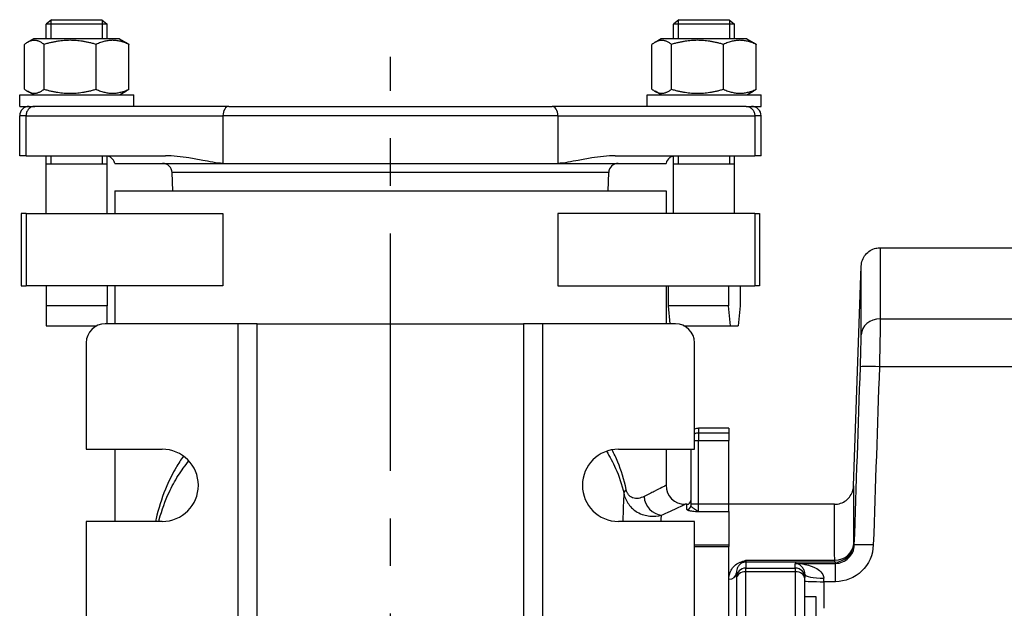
# Model space of a CAD drawing. Header units: millimetres. Extents: x 0 to 5940, y 0 to 4200.
# Tile 43 of 52: x 2448 to 2707, y 2685 to 2840. Entities that reach past the tile are written whole.
import ezdxf

# ---------------------------------------------------------------- set-up
doc = ezdxf.new("R2010")
doc.units = ezdxf.units.MM
doc.header["$LTSCALE"] = 50
doc.linetypes.add('MITTE', pattern=[2, 1.25, -0.25, 0.25, -0.25])
doc.layers.add('02-LINIE-035', color=2, linetype='CONTINUOUS')
doc.layers.add('05-ACHSE', color=1, linetype='MITTE')

msp = doc.modelspace()

# ---------------------------------------------------------------- linework, layer by layer
at = {"layer": '02-LINIE-035'}
for p, q in [((2456.02, 2839.82), (2454.65, 2838.6)), ((2470.65, 2838.6), (2454.65, 2838.6)), ((2454.65, 2834.82), (2454.65, 2838.6)), ((2455.86, 2839.68), (2455.86, 2834.82)), ((2456.02, 2839.82), (2469.29, 2839.82)), ((2469.29, 2839.82), (2470.65, 2838.6)), ((2469.45, 2834.82), (2469.45, 2839.68)), ((2470.65, 2834.82), (2470.65, 2838.6)), ((2621.02, 2839.82), (2619.65, 2838.6)), ((2635.65, 2838.6), (2619.65, 2838.6)), ((2619.65, 2834.82), (2619.65, 2838.6)), ((2620.86, 2839.68), (2620.86, 2834.82)), ((2621.02, 2839.82), (2634.29, 2839.82)), ((2634.29, 2839.82), (2635.65, 2838.6)), ((2634.45, 2834.82), (2634.45, 2839.68)), ((2635.65, 2834.82), (2635.65, 2838.6)), ((2448.95, 2821.53), (2448.95, 2833.32)), ((2451.4, 2834.82), (2449.75, 2833.86)), ((2473.9, 2834.82), (2451.4, 2834.82)), ((2454.05, 2821.53), (2454.05, 2833.32)), ((2467.76, 2821.53), (2467.76, 2833.32)), ((2473.9, 2834.82), (2475.56, 2833.86)), ((2476.36, 2821.53), (2476.36, 2833.32)), ((2613.95, 2821.53), (2613.95, 2833.32)), ((2616.4, 2834.82), (2614.75, 2833.86)), ((2638.9, 2834.82), (2616.4, 2834.82)), ((2619.05, 2821.53), (2619.05, 2833.32)), ((2632.76, 2821.53), (2632.76, 2833.32)), ((2638.9, 2834.82), (2640.56, 2833.86)), ((2641.36, 2821.53), (2641.36, 2833.32)), ((2451.4, 2820.02), (2449.75, 2820.98)), ((2473.9, 2820.02), (2475.56, 2820.98)), ((2616.4, 2820.02), (2614.75, 2820.98)), ((2638.9, 2820.02), (2640.56, 2820.98)), ((2447.65, 2820.02), (2477.65, 2820.02)), ((2447.65, 2817.02), (2447.65, 2820.02)), ((2477.65, 2817.02), (2477.65, 2820.02)), ((2612.65, 2820.02), (2642.65, 2820.02)), ((2612.65, 2817.02), (2612.65, 2820.02)), ((2642.65, 2817.02), (2642.65, 2820.02)), ((2447.65, 2817.02), (2450.57, 2817.02)), ((2450.57, 2817.02), (2451.62, 2817.02)), ((2502.64, 2817.02), (2451.62, 2817.02)), ((2502.64, 2817.02), (2587.67, 2817.02)), ((2638.69, 2817.02), (2587.67, 2817.02)), ((2638.69, 2817.02), (2639.74, 2817.02)), ((2639.74, 2817.02), (2642.65, 2817.02)), ((2449.33, 2814.52), (2447.65, 2814.52)), ((2447.65, 2804.02), (2447.65, 2814.52)), ((2449.33, 2814.52), (2501.12, 2814.52)), ((2449.33, 2804.02), (2449.33, 2814.52)), ((2589.19, 2814.52), (2501.12, 2814.52)), ((2501.12, 2814.52), (2501.12, 2802.02)), ((2589.19, 2814.52), (2640.98, 2814.52)), ((2589.19, 2814.52), (2589.19, 2802.02)), ((2642.65, 2814.52), (2640.98, 2814.52)), ((2640.98, 2814.52), (2640.98, 2804.02)), ((2642.65, 2804.02), (2642.65, 2814.52)), ((2449.33, 2804.02), (2447.65, 2804.02)), ((2449.33, 2804.02), (2486.02, 2804.02)), ((2454.65, 2788.82), (2454.65, 2804.02)), ((2455.86, 2804.02), (2455.86, 2801.82)), ((2469.45, 2801.82), (2469.45, 2804.02)), ((2470.65, 2788.82), (2470.65, 2804)), ((2472.65, 2802.02), (2501.12, 2802.02)), ((2501.12, 2802.02), (2589.19, 2802.02)), ((2589.19, 2802.02), (2617.65, 2802.02)), ((2604.29, 2804.02), (2640.98, 2804.02)), ((2619.65, 2788.82), (2619.65, 2804)), ((2620.86, 2804.02), (2620.86, 2801.82)), ((2634.45, 2801.82), (2634.45, 2804.02)), ((2635.65, 2788.82), (2635.65, 2804.02)), ((2642.65, 2804.02), (2640.98, 2804.02)), ((2470.65, 2801.82), (2454.65, 2801.82)), ((2602.57, 2799.61), (2487.74, 2799.61)), ((2487.91, 2794.82), (2487.74, 2799.61)), ((2602.4, 2794.82), (2602.57, 2799.61)), ((2635.65, 2801.82), (2619.65, 2801.82)), ((2472.65, 2794.82), (2617.65, 2794.82)), ((2472.65, 2794.82), (2472.65, 2788.82)), ((2617.65, 2794.82), (2617.65, 2788.82)), ((2449.33, 2788.82), (2448.07, 2788.82)), ((2448.07, 2788.82), (2448.07, 2769.82)), ((2449.33, 2788.82), (2449.33, 2769.82)), ((2449.33, 2788.82), (2501.12, 2788.82)), ((2501.12, 2788.82), (2501.12, 2769.82)), ((2640.98, 2788.82), (2589.19, 2788.82)), ((2589.19, 2788.82), (2589.19, 2769.82)), ((2640.98, 2788.82), (2642.24, 2788.82)), ((2640.98, 2788.82), (2640.98, 2769.82)), ((2642.24, 2788.82), (2642.24, 2769.82)), ((2673.98, 2779.82), (2782.28, 2779.82)), ((2666.97, 2717.15), (2668.99, 2775)), ((2448.07, 2769.82), (2449.33, 2769.82)), ((2501.12, 2769.82), (2449.33, 2769.82)), ((2454.65, 2769.82), (2454.65, 2764.57)), ((2470.65, 2769.82), (2470.65, 2764.57)), ((2472.65, 2769.82), (2472.65, 2759.82)), ((2589.19, 2769.82), (2640.98, 2769.82)), ((2617.65, 2769.82), (2617.65, 2759.82)), ((2618.17, 2769.82), (2618.17, 2764.57)), ((2634.09, 2769.82), (2634.09, 2764.57)), ((2637.14, 2769.82), (2637.14, 2764.57)), ((2642.24, 2769.82), (2640.98, 2769.82)), ((2454.65, 2764.57), (2454.65, 2759.32)), ((2470.65, 2764.57), (2454.65, 2764.57)), ((2470.65, 2759.82), (2470.65, 2764.57)), ((2618.17, 2764.57), (2618.65, 2759.82)), ((2634.09, 2764.57), (2618.17, 2764.57)), ((2634.62, 2759.32), (2634.09, 2764.57)), ((2637.14, 2764.57), (2636.6, 2759.32)), ((2673.96, 2761.11), (2782.15, 2761.11)), ((2454.65, 2759.32), (2467.98, 2759.32)), ((2505.15, 2759.82), (2470.15, 2759.82)), ((2505.15, 2679.82), (2505.15, 2759.82)), ((2510.15, 2759.82), (2505.15, 2759.82)), ((2510.15, 2759.82), (2580.15, 2759.82)), ((2510.15, 2679.82), (2510.15, 2759.82)), ((2585.15, 2759.82), (2580.15, 2759.82)), ((2580.15, 2759.82), (2580.15, 2679.82)), ((2620.15, 2759.82), (2585.15, 2759.82)), ((2585.15, 2759.82), (2585.15, 2679.82)), ((2622.33, 2759.32), (2634.62, 2759.32)), ((2634.62, 2759.32), (2636.6, 2759.32)), ((2465.15, 2754.82), (2465.15, 2726.82)), ((2625.15, 2726.82), (2625.15, 2754.82)), ((2782.15, 2748.5), (2673.77, 2748.5)), ((2626.15, 2732.32), (2626.15, 2731.07)), ((2634.15, 2732.32), (2626.15, 2732.32)), ((2634.15, 2732.32), (2634.15, 2731.07)), ((2626.15, 2731.07), (2626.15, 2729.09)), ((2634.15, 2731.07), (2626.15, 2731.07)), ((2634.15, 2731.07), (2634.15, 2729.09)), ((2625.15, 2729.09), (2626.15, 2729.09)), ((2626.15, 2712.37), (2626.15, 2729.09)), ((2626.15, 2729.09), (2634.15, 2729.09)), ((2634.15, 2712.37), (2634.15, 2729.09)), ((2465.15, 2726.82), (2485.15, 2726.82)), ((2472.65, 2726.82), (2472.65, 2707.82)), ((2605.15, 2726.82), (2625.15, 2726.82)), ((2617.65, 2726.82), (2617.65, 2717.32)), ((2624.15, 2726.82), (2624.15, 2712.37)), ((2623.15, 2712.32), (2622.65, 2712.32)), ((2623.15, 2710.95), (2623.15, 2712.32)), ((2626.15, 2712.37), (2624.15, 2712.37)), ((2624.15, 2712.37), (2624.15, 2711.94)), ((2626.15, 2710.39), (2626.15, 2712.37)), ((2634.15, 2712.37), (2626.15, 2712.37)), ((2634.15, 2710.39), (2634.15, 2712.37)), ((2661.97, 2712.32), (2634.15, 2712.32)), ((2626.15, 2710.39), (2634.15, 2710.39)), ((2634.15, 2710.39), (2634.15, 2701.61)), ((2634.15, 2710.39), (2634.15, 2701.61)), ((2485.15, 2707.82), (2465.15, 2707.82)), ((2465.15, 2707.82), (2465.15, 2679.82)), ((2625.15, 2707.82), (2605.15, 2707.82)), ((2625.15, 2679.82), (2625.15, 2707.82)), ((2634.15, 2701.61), (2625.15, 2701.61)), ((2625.15, 2701.18), (2634.15, 2701.18)), ((2634.15, 2701.61), (2634.15, 2701.18)), ((2634.15, 2671.26), (2634.15, 2701.18)), ((2638.65, 2697.62), (2662, 2697.62)), ((2638.65, 2697.62), (2638.65, 2697.14)), ((2662, 2697.14), (2638.65, 2697.14)), ((2638.65, 2697.14), (2638.65, 2695.54)), ((2651.65, 2695.54), (2651.65, 2696.78)), ((2651.65, 2696.78), (2662.18, 2696.78)), ((2662, 2697.14), (2662, 2697.62)), ((2662.18, 2691.96), (2662.18, 2696.78)), ((2636.15, 2693.04), (2636.15, 2694.33)), ((2638.65, 2695.54), (2651.65, 2695.54)), ((2638.65, 2694.58), (2638.65, 2695.54)), ((2651.65, 2694.58), (2638.65, 2694.58)), ((2638.65, 2675.35), (2638.65, 2694.58)), ((2651.65, 2695.54), (2651.65, 2694.58)), ((2651.65, 2694.58), (2651.65, 2675.35)), ((2654.15, 2693.95), (2654.15, 2693.04)), ((2636.15, 2693.04), (2636.15, 2692.68)), ((2636.15, 2692.68), (2636.15, 2673.72)), ((2654.15, 2692.68), (2654.15, 2693.04)), ((2654.15, 2673.72), (2654.15, 2692.68)), ((2659.15, 2691.96), (2659.15, 2692.87)), ((2662.18, 2691.96), (2659.15, 2691.96)), ((2659.15, 2691.96), (2659.15, 2684.96)), ((2657.15, 2687.96), (2654.15, 2687.96)), ((2657.15, 2657.96), (2657.15, 2687.96))]:
    msp.add_line(p, q, dxfattribs=at)
for centre, radius, start, end in [((2450.15, 2814.52), 2.5, 90, 180), ((2640.15, 2814.52), 2.5, 0, 90), ((2470.21, 2801.52), 2.5, 11.537, 54.5638), ((2485.24, 2799.52), 2.5, 2, 90), ((2605.07, 2799.52), 2.5, 90, 178), ((2620.1, 2801.52), 2.5, 125.4362, 168.463), ((2470.15, 2754.82), 5, 90, 180), ((2620.15, 2754.82), 5, 0, 90), ((2626.15, 2730.32), 2, 90, 120), ((2485.15, 2717.32), 9.5, 270, 90), ((2605.15, 2717.32), 9.5, 90, 270), ((2622.65, 2717.32), 5, 180, 270), ((2623.15, 2713.32), 1, 270, 0)]:
    msp.add_arc(centre, radius, start, end, dxfattribs=at)
for centre, major_axis, ratio, start_param, end_param in [((2502.64, 2814.52), (0, 2.5), 0.607368, 0, 1.570796), ((2587.67, 2814.52), (0, 2.5), 0.607368, 4.712389, 6.283185), ((2673.96, 2756.73), (-5, 0.01), 0.87525, 4.713652, 6.244949), ((2673.77, 2748.33), (-5, 0.17), 0.034879, 4.713583, 6.262886), ((2626.15, 2729.09), (2, 0), 0.992746, 1.570796, 2.094395), ((2611.44, 2716.2), (-4.87, -1.11), 0.34502, 5.698312, 6.212931), ((2616.46, 2714.37), (2.09, -4.54), 0.905409, 4.316678, 5.811893), ((2623.15, 2711.94), (1, 0), 0.991022, 4.712389, 6.283185), ((2662, 2702.13), (5, 0.01), 0.903572, 4.710499, 6.242237), ((2662, 2702.13), (-4.53, -2.12), 0.999258, 1.133603, 2.668901), ((2672.16, 2701.45), (-5, 0.17), 0.034879, 4.713582, 6.262301), ((2637.11, 2698.86), (0.73, -1.86), 0.603842, 5.704409, 6.242057), ((2638.65, 2694.64), (2.5, 0), 0.999391, 1.570796, 1.921566), ((2664.14, 2698.09), (-1.51, 3.08), 0.682096, 1.543905, 1.660051), ((2634.15, 2694.33), (2, 0), 0.870616, 4.712389, 6.283185), ((2638.65, 2693.04), (-2.5, 0), 0.999391, 4.712389, 6.283185), ((2638.65, 2692.68), (-2.5, 0), 0.759194, 4.712389, 6.283185), ((2651.65, 2693.04), (2.5, 0), 0.999391, 0, 1.570796), ((2651.65, 2692.68), (2.5, 0), 0.759194, 0, 1.570796), ((2659.15, 2693.95), (-5, 0), 0.216056, 0, 1.570796), ((2659.15, 2692.14), (-5, 0), 0.034899, 0, 1.570796)]:
    msp.add_ellipse(centre, major_axis=major_axis, ratio=ratio, start_param=start_param, end_param=end_param, dxfattribs=at)
for points, weights in [([(2454.05, 2833.32), (2451.5, 2835.32), (2448.95, 2833.32)], [1, 1.15470053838, 1]), ([(2467.76, 2833.32), (2460.91, 2835.32), (2454.05, 2833.32)], [1, 1.15470053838, 1]), ([(2476.36, 2833.32), (2472.06, 2835.32), (2467.76, 2833.32)], [1, 1.15470053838, 1]), ([(2475.56, 2833.86), (2475.95, 2833.64), (2476.36, 2833.32)], [1.03801064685, 1.02218750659, 1]), ([(2619.05, 2833.32), (2616.5, 2835.32), (2613.95, 2833.32)], [1, 1.15470053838, 1]), ([(2632.76, 2833.32), (2625.91, 2835.32), (2619.05, 2833.32)], [1, 1.15470053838, 1]), ([(2641.36, 2833.32), (2637.06, 2835.32), (2632.76, 2833.32)], [1, 1.15470053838, 1]), ([(2640.56, 2833.86), (2640.95, 2833.64), (2641.36, 2833.32)], [1.03801064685, 1.02218750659, 1]), ([(2448.95, 2821.53), (2451.5, 2819.53), (2454.05, 2821.53)], [1, 1.15470053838, 1]), ([(2454.05, 2821.53), (2460.91, 2819.53), (2467.76, 2821.53)], [1, 1.15470053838, 1]), ([(2467.76, 2821.53), (2472.06, 2819.53), (2476.36, 2821.53)], [1, 1.15470053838, 1]), ([(2476.36, 2821.53), (2475.95, 2821.2), (2475.56, 2820.98)], [1, 1.02218750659, 1.03801064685]), ([(2613.95, 2821.53), (2616.5, 2819.53), (2619.05, 2821.53)], [1, 1.15470053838, 1]), ([(2619.05, 2821.53), (2625.91, 2819.53), (2632.76, 2821.53)], [1, 1.15470053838, 1]), ([(2632.76, 2821.53), (2637.06, 2819.53), (2641.36, 2821.53)], [1, 1.15470053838, 1]), ([(2641.36, 2821.53), (2640.95, 2821.2), (2640.56, 2820.98)], [1, 1.02218750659, 1.03801064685])]:
    msp.add_rational_spline(points, weights, degree=2, dxfattribs=at)
for points, knots in [([(2451.62, 2817.02), (2451.61, 2817.02), (2451.61, 2817.02), (2451.44, 2817.02), (2451.27, 2817), (2450.94, 2816.92), (2450.78, 2816.85), (2450.36, 2816.63), (2450.12, 2816.44), (2449.73, 2815.97), (2449.58, 2815.7), (2449.38, 2815.13), (2449.33, 2814.83), (2449.33, 2814.52)], [-0.4075085, -0.4075085, -0.4075085, -0.4075085, -0.4067513, -0.4067513, -0.347012, -0.347012, -0.2876627, -0.2876627, -0.1862559, -0.1862559, -0.0915581, -0.0915581, 0, 0, 0, 0]), ([(2638.69, 2817.02), (2638.7, 2817.02), (2638.7, 2817.02), (2638.87, 2817.02), (2639.04, 2817), (2639.37, 2816.92), (2639.53, 2816.85), (2639.95, 2816.63), (2640.19, 2816.44), (2640.58, 2815.97), (2640.73, 2815.7), (2640.93, 2815.13), (2640.98, 2814.83), (2640.98, 2814.52)], [-0.0007591, -0.0007591, -0.0007591, -0.0007591, 0, 0, 0.059883, 0.059883, 0.1193751, 0.1193751, 0.2210258, 0.2210258, 0.3159514, 0.3159514, 0.4077297, 0.4077297, 0.4077297, 0.4077297]), ([(2470.35, 2804.02), (2470.84, 2804.02), (2471.22, 2803.85), (2471.52, 2803.66), (2471.57, 2803.62), (2471.63, 2803.58), (2471.64, 2803.57), (2471.65, 2803.56), (2471.65, 2803.56), (2471.65, 2803.56), (2471.65, 2803.56), (2471.65, 2803.56)], [-0.941889, -0.941889, -0.941889, -0.941889, -0.6611843, -0.6611843, -0.5586237, -0.5586237, -0.5117822, -0.5117822, -0.4864849, -0.4864849, -0.475799, -0.475799, -0.475799, -0.475799]), ([(2501.12, 2802.02), (2500.28, 2802.02), (2499.36, 2802.15), (2497.53, 2802.47), (2496.62, 2802.66), (2494.66, 2803.03), (2493.31, 2803.28), (2491.22, 2803.61), (2490.17, 2803.76), (2488.05, 2803.96), (2486.99, 2804.02), (2486.02, 2804.02)], [0, 0, 0, 0, 0.317837, 0.317837, 0.635674, 0.635674, 1.065835, 1.065835, 1.430553, 1.430553, 1.795271, 1.795271, 1.795271, 1.795271]), ([(2604.29, 2804.02), (2603.32, 2804.02), (2602.26, 2803.96), (2600.14, 2803.76), (2599.09, 2803.61), (2597, 2803.28), (2595.65, 2803.03), (2593.69, 2802.66), (2592.77, 2802.47), (2590.95, 2802.15), (2590.03, 2802.02), (2589.19, 2802.02)], [8.845903, 8.845903, 8.845903, 8.845903, 9.210621, 9.210621, 9.57534, 9.57534, 10.005501, 10.005501, 10.323338, 10.323338, 10.641175, 10.641175, 10.641175, 10.641175]), ([(2618.65, 2803.56), (2618.65, 2803.56), (2618.66, 2803.56), (2618.66, 2803.57), (2618.68, 2803.58), (2618.73, 2803.62), (2618.8, 2803.67), (2619.1, 2803.85), (2619.48, 2804.02), (2619.96, 2804.02)], [-0.4710054, -0.4710054, -0.4710054, -0.4710054, -0.4476028, -0.4476028, -0.3905004, -0.3905004, -0.2794021, -0.2794021, 0, 0, 0, 0]), ([(2668.99, 2775), (2669.01, 2775.54), (2669.11, 2776.08), (2669.5, 2777.09), (2669.77, 2777.57), (2670.46, 2778.41), (2670.88, 2778.78), (2671.8, 2779.35), (2672.31, 2779.57), (2673.21, 2779.78), (2673.6, 2779.82), (2673.98, 2779.82)], [0, 0, 0, 0, 0.1619919, 0.1619919, 0.3245381, 0.3245381, 0.4870642, 0.4870642, 0.649591, 0.649591, 0.7647988, 0.7647988, 0.7647988, 0.7647988]), ([(2673.98, 2779.82), (2673.98, 2779.82), (2673.98, 2779.43), (2673.98, 2778.63), (2673.98, 2777.84), (2673.98, 2776.63), (2673.98, 2775.06), (2673.97, 2771.91), (2673.97, 2767.27), (2673.96, 2761.11)], [0.5000171, 0.5000171, 0.5000171, 0.5000171, 0.625, 0.625, 0.625, 0.75, 0.75, 0.75, 1, 1, 1, 1]), ([(2668.96, 2756.91), (2668.97, 2762.86), (2668.98, 2767.34), (2668.98, 2770.39), (2668.98, 2771.92), (2668.98, 2773.08), (2668.98, 2773.85), (2668.99, 2774.62), (2668.99, 2775), (2668.99, 2775)], [0, 0, 0, 0, 0.25, 0.25, 0.25, 0.375, 0.375, 0.375, 0.4999829, 0.4999829, 0.4999829, 0.4999829]), ([(2673.96, 2761.11), (2673.96, 2759.85), (2673.94, 2758), (2673.91, 2755.83), (2673.87, 2753.65), (2673.83, 2751.11), (2673.77, 2748.5)], [0, 0, 0, 0, 0.499805, 0.499805, 0.499805, 1, 1, 1, 1]), ([(2668.77, 2748.5), (2668.83, 2750.24), (2668.88, 2751.94), (2668.91, 2753.39), (2668.93, 2754.04), (2668.94, 2754.65), (2668.95, 2755.2), (2668.96, 2755.87), (2668.96, 2756.45), (2668.96, 2756.91)], [0, 0, 0, 0, 0.499378, 0.499378, 0.499378, 0.724627, 0.724627, 0.724627, 1, 1, 1, 1]), ([(2490.72, 2725.02), (2490.04, 2724.05), (2489.4, 2723.05), (2487.9, 2720.48), (2487.09, 2718.87), (2485.31, 2714.77), (2484.43, 2712.19), (2483.62, 2708.9), (2483.49, 2708.36), (2483.38, 2707.82)], [6.884557, 6.884557, 6.884557, 6.884557, 7.322478, 7.322478, 7.970239, 7.970239, 8.893013, 8.893013, 9.070987, 9.070987, 9.070987, 9.070987]), ([(2601.97, 2726.27), (2602.87, 2724.87), (2603.68, 2723.37), (2605.28, 2719.75), (2606.01, 2717.56), (2606.55, 2715.21)], [-1.523765, -1.523765, -1.523765, -1.523765, -0.847809, -0.847809, 0, 0, 0, 0]), ([(2607.16, 2716.2), (2606.61, 2718.79), (2605.86, 2721.21), (2604.49, 2724.56), (2603.99, 2725.64), (2603.45, 2726.67)], [0, 0, 0, 0, 0.847809, 0.847809, 1.27228, 1.27228, 1.27228, 1.27228]), ([(2484.24, 2707.82), (2484.29, 2707.99), (2484.33, 2708.15), (2485.05, 2710.85), (2485.91, 2713.22), (2487.67, 2716.99), (2488.47, 2718.46), (2490.21, 2721.23), (2491.14, 2722.52), (2492.14, 2723.76)], [-8.952377, -8.952377, -8.952377, -8.952377, -8.893013, -8.893013, -7.970239, -7.970239, -7.322478, -7.322478, -6.692857, -6.692857, -6.692857, -6.692857]), ([(2617.65, 2717.32), (2617.65, 2717.32), (2617.61, 2717.3), (2617.17, 2717.07), (2616.16, 2716.53), (2613.78, 2715.32), (2612.88, 2714.87), (2611.86, 2714.37)], [2.959607, 2.959607, 2.959607, 2.959607, 3.435925, 3.435925, 5.248531, 5.248531, 6.097281, 6.097281, 6.097281, 6.097281]), ([(2661.97, 2712.32), (2662.51, 2712.32), (2663.06, 2712.41), (2664.08, 2712.76), (2664.57, 2713.02), (2665.43, 2713.68), (2665.81, 2714.08), (2666.42, 2714.98), (2666.65, 2715.49), (2666.89, 2716.38), (2666.95, 2716.76), (2666.97, 2717.15)], [0, 0, 0, 0, 0.1619919, 0.1619919, 0.3245381, 0.3245381, 0.4870642, 0.4870642, 0.6495911, 0.6495911, 0.7647988, 0.7647988, 0.7647988, 0.7647988]), ([(2666.97, 2717.15), (2666.97, 2717.15), (2666.97, 2717.15), (2666.97, 2717.15), (2666.97, 2717.15), (2666.97, 2716.82), (2666.97, 2716.17), (2666.97, 2715.53), (2666.97, 2714.56), (2666.97, 2713.29), (2666.98, 2710.74), (2666.98, 2706.98), (2666.99, 2701.96)], [0.4995978, 0.4995978, 0.4995978, 0.4995978, 0.4999988, 0.4999988, 0.4999988, 0.6250046, 0.6250046, 0.6250046, 0.75, 0.75, 0.75, 1, 1, 1, 1]), ([(2606.55, 2715.21), (2606.67, 2714.66), (2606.84, 2714.15), (2607.28, 2713.17), (2607.54, 2712.72), (2608.15, 2711.87), (2608.49, 2711.5), (2609.25, 2710.8), (2609.67, 2710.51), (2611.22, 2709.61), (2612.33, 2709.34), (2614.47, 2709.14), (2615.5, 2709.24), (2616.46, 2709.46)], [-1.184071, -1.184071, -1.184071, -1.184071, -1.095508, -1.095508, -0.996811, -0.996811, -0.882168, -0.882168, -0.748316, -0.748316, -0.381907, -0.381907, 0, 0, 0, 0]), ([(2611.86, 2714.37), (2611.4, 2714.14), (2610.91, 2713.97), (2609.9, 2713.82), (2609.37, 2713.83), (2608.64, 2714.12), (2608.44, 2714.22), (2608.08, 2714.5), (2607.91, 2714.65), (2607.63, 2715.02), (2607.5, 2715.23), (2607.3, 2715.69), (2607.22, 2715.93), (2607.16, 2716.2)], [0, 0, 0, 0, 0.381907, 0.381907, 0.748316, 0.748316, 0.882168, 0.882168, 0.996811, 0.996811, 1.095508, 1.095508, 1.184071, 1.184071, 1.184071, 1.184071]), ([(2616.46, 2709.46), (2617.55, 2709.95), (2618.51, 2710.39), (2621.06, 2711.56), (2622.14, 2712.08), (2622.61, 2712.3), (2622.65, 2712.32), (2622.65, 2712.32)], [-6.097281, -6.097281, -6.097281, -6.097281, -5.248531, -5.248531, -3.435925, -3.435925, -2.959607, -2.959607, -2.959607, -2.959607]), ([(2626.15, 2710.39), (2625.8, 2710.49), (2625.45, 2710.78), (2624.85, 2711.25), (2624.61, 2711.44), (2624.32, 2711.68), (2624.24, 2711.76), (2624.17, 2711.87), (2624.15, 2711.91), (2624.15, 2711.94)], [-0.0007734, -0.0007734, -0.0007734, -0.0007734, 0.1813833, 0.1813833, 0.345581, 0.345581, 0.4482045, 0.4482045, 0.5123442, 0.5123442, 0.5123442, 0.5123442]), ([(2662, 2697.62), (2661.99, 2702.48), (2661.98, 2706.12), (2661.98, 2708.58), (2661.97, 2709.82), (2661.97, 2710.75), (2661.97, 2711.38), (2661.97, 2712.01), (2661.97, 2712.32), (2661.97, 2712.32), (2661.97, 2712.32), (2661.97, 2712.32), (2661.97, 2712.32)], [0, 0, 0, 0, 0.25, 0.25, 0.25, 0.375, 0.375, 0.375, 0.5, 0.5, 0.5, 0.500401, 0.500401, 0.500401, 0.500401]), ([(2623.15, 2710.95), (2623.15, 2710.92), (2623.18, 2710.9), (2623.29, 2710.82), (2623.41, 2710.77), (2623.83, 2710.66), (2624.2, 2710.6), (2625.1, 2710.49), (2625.63, 2710.44), (2626.15, 2710.39)], [-0.5123442, -0.5123442, -0.5123442, -0.5123442, -0.4482045, -0.4482045, -0.345581, -0.345581, -0.1813833, -0.1813833, 0.0007734, 0.0007734, 0.0007734, 0.0007734]), ([(2672.16, 2701.62), (2672.07, 2699.04), (2670.96, 2696.55), (2669.13, 2694.78), (2667.29, 2693), (2664.76, 2691.96), (2662.18, 2691.96)], [0, 0, 0, 0, 0.5, 0.5, 0.5, 1, 1, 1, 1]), ([(2662.18, 2696.78), (2663.48, 2696.78), (2664.74, 2697.31), (2666.57, 2699.09), (2667.12, 2700.34), (2667.17, 2701.62)], [0, 0, 0, 0, 0.5, 0.5, 1, 1, 1, 1]), ([(2634.15, 2692.59), (2634.15, 2693.44), (2634.36, 2694.25), (2634.78, 2695.01), (2635, 2695.4), (2635.27, 2695.77), (2635.64, 2696.12), (2636.01, 2696.47), (2636.46, 2696.81), (2637.11, 2697.06)], [0, 0, 0, 0, 0.5, 0.5, 0.5, 0.75, 0.75, 0.75, 1, 1, 1, 1]), ([(2637.8, 2696.99), (2637.39, 2696.82), (2637.17, 2696.62), (2636.98, 2696.42), (2636.97, 2696.41), (2636.95, 2696.4), (2636.94, 2696.38), (2636.75, 2696.18), (2636.61, 2695.98), (2636.5, 2695.77), (2636.5, 2695.75), (2636.49, 2695.74), (2636.48, 2695.73), (2636.26, 2695.28), (2636.15, 2694.82), (2636.15, 2694.33)], [0, 0, 0, 0, 0.234382, 0.234382, 0.234382, 0.25, 0.25, 0.25, 0.486601, 0.486601, 0.486601, 0.5, 0.5, 0.5, 1, 1, 1, 1]), ([(2637.11, 2697.06), (2637.6, 2697.26), (2638.12, 2697.44), (2638.64, 2697.61), (2638.65, 2697.61), (2638.65, 2697.62), (2638.65, 2697.62)], [0, 0, 0, 0, 0.99332, 0.99332, 0.99332, 1, 1, 1, 1]), ([(2638.65, 2697.62), (2638.65, 2697.61), (2638.65, 2697.61), (2638.65, 2697.61), (2638.37, 2697.32), (2638.08, 2697.11), (2637.8, 2696.99)], [0, 0, 0, 0, 0.00645, 0.00645, 0.00645, 1, 1, 1, 1]), ([(2651.65, 2696.78), (2652.5, 2696.77), (2653.34, 2696.68), (2654.16, 2696.52), (2654.79, 2696.39), (2655.43, 2696.22), (2656.04, 2695.99), (2656.19, 2695.93), (2656.34, 2695.87), (2656.48, 2695.8), (2657.02, 2695.57), (2657.55, 2695.27), (2658.02, 2694.89), (2658.13, 2694.79), (2658.24, 2694.69), (2658.35, 2694.59), (2658.79, 2694.14), (2659.15, 2693.56), (2659.15, 2692.87)], [0, 0, 0, 0, 0.282947, 0.282947, 0.282947, 0.5, 0.5, 0.5, 0.553468, 0.553468, 0.553468, 0.75, 0.75, 0.75, 0.797842, 0.797842, 0.797842, 1, 1, 1, 1]), ([(2654.15, 2693.95), (2654.15, 2694.39), (2654.06, 2694.69), (2653.96, 2694.95), (2653.95, 2694.99), (2653.93, 2695.02), (2653.92, 2695.06), (2653.91, 2695.09), (2653.9, 2695.11), (2653.89, 2695.13), (2653.84, 2695.23), (2653.79, 2695.31), (2653.75, 2695.39), (2653.6, 2695.64), (2653.43, 2695.84), (2653.26, 2696), (2653.21, 2696.05), (2653.15, 2696.1), (2653.09, 2696.15), (2652.9, 2696.32), (2652.69, 2696.44), (2652.49, 2696.54), (2652.21, 2696.67), (2651.93, 2696.75), (2651.65, 2696.78)], [0, 0, 0, 0, 0.151458, 0.151458, 0.151458, 0.174623, 0.174623, 0.174623, 0.189563, 0.189563, 0.189563, 0.25, 0.25, 0.25, 0.437254, 0.437254, 0.437254, 0.5, 0.5, 0.5, 0.712215, 0.712215, 0.712215, 1, 1, 1, 1])]:
    msp.add_open_spline(points, degree=3, knots=knots, dxfattribs=at)
for points in [[(2673.98, 2779.82), (2673.98, 2779.82), (2673.98, 2779.82), (2673.98, 2779.82)], [(2667.17, 2701.62), (2667.7, 2717.25), (2668.24, 2732.88), (2668.77, 2748.5)], [(2673.77, 2748.5), (2673.23, 2732.88), (2672.7, 2717.25), (2672.16, 2701.62)], [(2606.55, 2715.21), (2606.46, 2713.27), (2606.36, 2710.79), (2606.25, 2707.83)], [(2616.35, 2707.83), (2616.39, 2708.43), (2616.42, 2708.98), (2616.46, 2709.46)], [(2666.99, 2701.96), (2667.05, 2701.85), (2667.1, 2701.74), (2667.17, 2701.62)]]:
    msp.add_open_spline(points, degree=3, dxfattribs=at)
at = {"layer": '05-ACHSE'}
msp.add_line((2545.15, 2321.11), (2545.15, 2830.08), dxfattribs=at)

doc.saveas('drawing.dxf')
